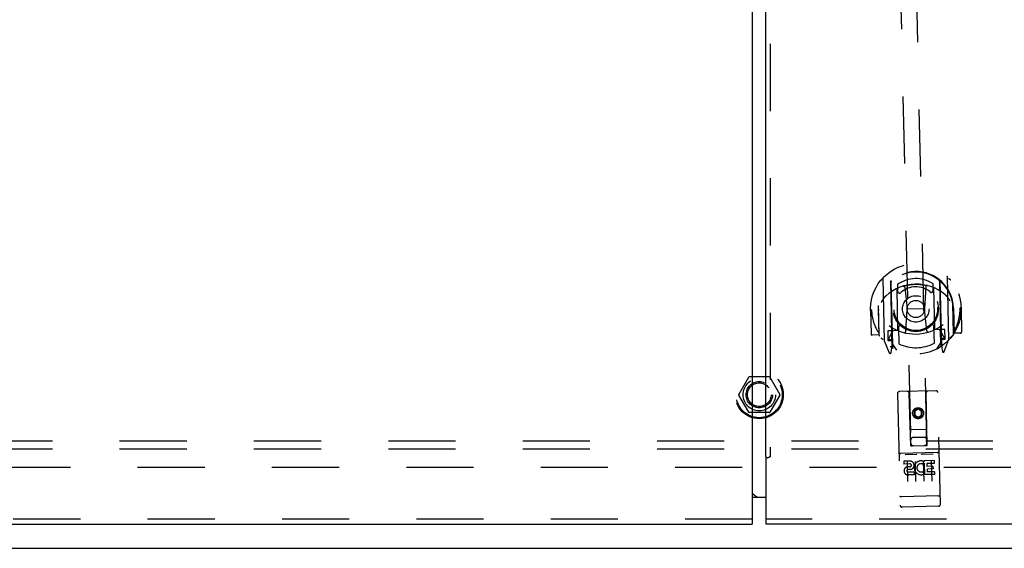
# Model space of a CAD drawing. Header units: inches. Extents: x 0 to 189, y 0 to 122.
# Tile 5 of 14: x 47 to 62, y 47 to 55. Entities that reach past the tile are written whole.
import ezdxf

# ---------------------------------------------------------------- set-up
doc = ezdxf.new("R2010")
doc.units = ezdxf.units.IN
doc.header["$LTSCALE"] = 10.388889
doc.header["$MEASUREMENT"] = 0
doc.linetypes.add('HIDDEN', pattern=[0.2, 0.1, -0.1])
doc.layers.get('0').update_dxf_attribs({"linetype": 'CONTINUOUS'})
for name, color, linetype in [('DEFAULT_2', 8, 'HIDDEN'), ('MASTER_DOOR_ASSEMBLY', 7, 'CONTINUOUS'), ('SLAVE_DOOR_ASSEMBLY', 7, 'CONTINUOUS'), ('SUBPANEL', 7, 'CONTINUOUS')]:
    doc.layers.add(name, color=color, linetype=linetype)

msp = doc.modelspace()

# ---------------------------------------------------------------- linework, layer by layer
at = {"color": 3, "linetype": 'Continuous'}
msp.add_line((28.384, 46.899), (88.234, 46.899), dxfattribs=at)
at = {"layer": 'DEFAULT_2', "color": 8, "linetype": 'HIDDEN'}
for p, q in [((57.991, 49.279), (58.146, 49.547)), ((58.463, 49.552), (58.155, 49.552)), ((58.472, 49.547), (58.626, 49.279)), ((58.146, 49.002), (57.991, 49.269)), ((58.626, 49.269), (58.472, 49.002)), ((58.463, 48.997), (58.155, 48.997)), ((87.134, 48.149), (29.484, 48.149))]:
    msp.add_line(p, q, dxfattribs=at)
for radius in [0.372, 0.356, 0.204, 0.183]:
    msp.add_circle((58.309, 49.274), radius, dxfattribs=at)
for centre, start, end in [((58.155, 49.542), 90.0113, 149.988), ((58.463, 49.542), 30.0108, 89.9876), ((58, 49.274), 150.0117, 209.9873), ((58.618, 49.274), 330.0117, 29.9873), ((58.155, 49.007), 210.0108, 269.9876), ((58.463, 49.007), 270.0113, 329.988)]:
    msp.add_arc(centre, 0.01, start, end, dxfattribs=at)
at = {"layer": 'MASTER_DOOR_ASSEMBLY', "color": 3, "linetype": 'Continuous'}
for p, q in [((58.405, 75.475), (58.405, 48.324)), ((58.405, 48.324), (58.406, 48.324)), ((58.406, 48.324), (58.406, 48.324)), ((58.406, 48.324), (58.407, 48.321)), ((58.409, 48.317), (58.409, 48.316)), ((58.409, 48.316), (58.409, 48.315)), ((58.409, 48.315), (58.41, 48.313)), ((58.41, 48.313), (58.41, 48.311)), ((58.41, 48.311), (58.411, 48.308)), ((58.411, 48.308), (58.413, 48.304)), ((58.413, 48.304), (58.417, 48.29)), ((58.417, 47.274), (58.417, 48.29)), ((88.214, 47.274), (58.417, 47.274))]:
    msp.add_line(p, q, dxfattribs=at)
at = {"layer": 'MASTER_DOOR_ASSEMBLY', "color": 8, "linetype": 'HIDDEN'}
for p, q in [((58.48, 75.475), (58.48, 48.324)), ((60.389, 60.117), (60.652, 48.486)), ((60.902, 48.491), (60.639, 60.123)), ((60.219, 51.072), (60.241, 50.105)), ((60.338, 51.021), (60.361, 50.005)), ((60.345, 51.014), (60.368, 50.012)), ((61.095, 51.031), (61.118, 50.029)), ((61.102, 51.038), (61.125, 50.022)), ((61.24, 50.128), (61.219, 51.095)), ((60.454, 50.276), (60.44, 50.907)), ((60.446, 50.977), (60.448, 50.874)), ((60.559, 50.935), (60.597, 50.597)), ((60.885, 50.943), (60.862, 50.603)), ((60.998, 50.887), (60.996, 50.989)), ((61.005, 50.919), (61.019, 50.288)), ((60.045, 50.584), (60.03, 50.584)), ((60.03, 50.584), (60.038, 50.211)), ((60.147, 50.587), (60.162, 50.587)), ((60.147, 50.587), (60.156, 50.199)), ((60.153, 50.652), (60.153, 50.654)), ((60.164, 50.194), (60.153, 50.652)), ((60.574, 50.252), (60.597, 50.597)), ((60.862, 50.603), (60.597, 50.597)), ((60.9, 50.26), (60.862, 50.603)), ((61.312, 50.613), (61.297, 50.613)), ((61.303, 50.678), (61.303, 50.68)), ((61.313, 50.22), (61.303, 50.678)), ((61.312, 50.613), (61.321, 50.225)), ((61.429, 50.616), (61.414, 50.615)), ((61.429, 50.616), (61.438, 50.243)), ((60.355, 50.262), (60.295, 50.261)), ((60.295, 50.261), (60.298, 50.111)), ((60.455, 50.266), (60.382, 50.264)), ((60.461, 50.313), (60.467, 50.061)), ((61.017, 50.073), (61.011, 50.326)), ((61.092, 50.28), (61.019, 50.278)), ((61.115, 50.053), (61.11, 50.26)), ((61.179, 50.281), (61.119, 50.28)), ((61.183, 50.131), (61.179, 50.281)), ((60.156, 50.199), (60.054, 50.196)), ((60.156, 50.199), (60.164, 50.214)), ((60.298, 50.111), (60.358, 50.112)), ((60.334, 50.183), (60.306, 50.137)), ((60.31, 50.129), (60.365, 50.13)), ((60.365, 50.244), (60.37, 50.036)), ((61.115, 50.147), (61.17, 50.149)), ((61.123, 50.13), (61.183, 50.131)), ((61.174, 50.156), (61.144, 50.202)), ((61.17, 49.94), (61.236, 50.117)), ((61.312, 50.24), (61.321, 50.225)), ((61.423, 50.227), (61.321, 50.225)), ((60.245, 50.095), (60.319, 49.921)), ((60.339, 50.019), (60.343, 50.016)), ((60.348, 49.924), (60.361, 50.005)), ((60.439, 49.963), (60.367, 50.071)), ((61.116, 50.087), (61.049, 49.977)), ((61.125, 50.022), (61.141, 49.942)), ((61.146, 50.037), (61.147, 50.038)), ((61.146, 50.037), (61.147, 50.038)), ((61.146, 50.037), (61.146, 50.037)), ((60.447, 49.291), (60.486, 47.567)), ((61.041, 49.335), (60.476, 49.322)), ((60.651, 48.486), (60.629, 49.295)), ((60.904, 48.491), (60.889, 49.301)), ((61.111, 47.581), (61.072, 49.305)), ((60.764, 49.061), (60.703, 49.023)), ((60.765, 49.049), (60.713, 49.018)), ((60.828, 49.026), (60.764, 49.061)), ((60.764, 49.061), (60.765, 49.049)), ((60.818, 49.02), (60.765, 49.049)), ((60.703, 49.023), (60.713, 49.018)), ((60.703, 49.023), (60.704, 48.951)), ((60.704, 48.951), (60.714, 48.957)), ((60.704, 48.951), (60.768, 48.917)), ((60.713, 49.018), (60.714, 48.957)), ((60.714, 48.957), (60.767, 48.928)), ((60.767, 48.928), (60.819, 48.96)), ((60.768, 48.917), (60.767, 48.928)), ((60.768, 48.917), (60.829, 48.954)), ((60.828, 49.026), (60.818, 49.02)), ((60.819, 48.96), (60.818, 49.02)), ((60.829, 48.954), (60.819, 48.96)), ((60.829, 48.954), (60.828, 49.026)), ((60.644, 48.736), (60.899, 48.741)), ((60.86, 48.615), (60.69, 48.612)), ((60.651, 48.486), (60.672, 48.486)), ((60.672, 48.486), (60.882, 48.491)), ((60.882, 48.491), (60.904, 48.491)), ((58.451, 48.302), (58.441, 48.299)), ((58.453, 48.302), (58.451, 48.302)), ((61.062, 48.378), (60.498, 48.365)), ((60.569, 48.351), (60.741, 48.355)), ((60.819, 48.356), (60.991, 48.36)), ((60.638, 48.246), (60.546, 48.244)), ((60.546, 48.244), (60.547, 48.202)), ((60.639, 48.204), (60.547, 48.202)), ((60.596, 48.237), (60.602, 47.931)), ((60.644, 48.161), (60.598, 48.159)), ((60.721, 48.239), (60.727, 47.933)), ((60.846, 48.242), (60.852, 47.936)), ((60.859, 48.216), (60.847, 48.197)), ((60.855, 48.241), (60.859, 48.239)), ((61.015, 48.255), (60.859, 48.251)), ((60.859, 48.251), (60.859, 48.239)), ((60.859, 48.216), (60.863, 48.038)), ((61.016, 48.212), (60.902, 48.21)), ((60.902, 48.21), (60.903, 48.166)), ((60.995, 48.169), (60.903, 48.166)), ((60.996, 48.126), (60.904, 48.124)), ((60.904, 48.124), (60.905, 48.082)), ((60.97, 48.245), (60.977, 47.939)), ((60.995, 48.169), (60.996, 48.126)), ((61.015, 48.255), (61.016, 48.212)), ((60.641, 48.119), (60.613, 48.119)), ((60.706, 48.077), (60.614, 48.075)), ((60.707, 48.035), (60.615, 48.033)), ((60.706, 48.077), (60.707, 48.035)), ((60.838, 48.086), (60.856, 48.047)), ((61.019, 48.042), (60.863, 48.038)), ((61.018, 48.084), (60.905, 48.082)), ((61.018, 48.084), (61.019, 48.042)), ((60.5, 47.696), (60.499, 47.696)), ((60.501, 47.696), (60.5, 47.696)), ((60.502, 47.696), (60.501, 47.696)), ((60.503, 47.696), (60.502, 47.696)), ((60.502, 47.696), (60.502, 47.696)), ((60.504, 47.696), (60.503, 47.696)), ((60.505, 47.695), (60.504, 47.696)), ((60.506, 47.695), (60.505, 47.695)), ((60.507, 47.695), (60.506, 47.695)), ((60.508, 47.695), (60.507, 47.695)), ((60.507, 47.695), (60.507, 47.695)), ((60.509, 47.695), (60.508, 47.695)), ((60.51, 47.695), (60.509, 47.695)), ((60.511, 47.695), (60.51, 47.695)), ((60.512, 47.695), (60.511, 47.695)), ((61.078, 47.708), (60.512, 47.695)), ((60.512, 47.695), (60.512, 47.695)), ((61.078, 47.708), (61.079, 47.708)), ((61.078, 47.708), (61.078, 47.708)), ((61.079, 47.708), (61.08, 47.708)), ((61.08, 47.708), (61.081, 47.708)), ((61.081, 47.708), (61.082, 47.708)), ((61.082, 47.708), (61.083, 47.708)), ((61.083, 47.708), (61.084, 47.709)), ((61.083, 47.708), (61.083, 47.708)), ((61.084, 47.709), (61.085, 47.709)), ((61.085, 47.709), (61.086, 47.709)), ((61.086, 47.709), (61.087, 47.709)), ((61.087, 47.709), (61.088, 47.709)), ((61.088, 47.709), (61.089, 47.709)), ((61.088, 47.709), (61.088, 47.709)), ((61.089, 47.709), (61.09, 47.709)), ((61.09, 47.709), (61.091, 47.709)), ((61.081, 47.55), (60.516, 47.537)), ((88.214, 47.349), (58.417, 47.349))]:
    msp.add_line(p, q, dxfattribs=at)
at = {"layer": 'MASTER_DOOR_ASSEMBLY', "color": 7, "linetype": 'Continuous'}
msp.add_line((58.417, 47.684), (58.342, 47.684), dxfattribs=at)
at = {"layer": 'MASTER_DOOR_ASSEMBLY', "color": 8, "linetype": 'HIDDEN'}
for points in [[(60.174, 51.026), (60.175, 51.027), (60.176, 51.028), (60.177, 51.029), (60.177, 51.03), (60.178, 51.03), (60.179, 51.031), (60.179, 51.032), (60.18, 51.033), (60.181, 51.034), (60.182, 51.034), (60.182, 51.035), (60.183, 51.036), (60.184, 51.037), (60.185, 51.037), (60.185, 51.038), (60.186, 51.039), (60.187, 51.039), (60.188, 51.04), (60.189, 51.041), (60.189, 51.041), (60.19, 51.042), (60.191, 51.043), (60.192, 51.043), (60.193, 51.044), (60.194, 51.044), (60.195, 51.045), (60.195, 51.045), (60.196, 51.046), (60.197, 51.046), (60.198, 51.047), (60.199, 51.047), (60.2, 51.048), (60.201, 51.048), (60.202, 51.049)], [(61.237, 51.072), (61.238, 51.072), (61.239, 51.071), (61.239, 51.071), (61.24, 51.07), (61.241, 51.07), (61.242, 51.07), (61.243, 51.069), (61.244, 51.069), (61.245, 51.068), (61.246, 51.068), (61.247, 51.067), (61.248, 51.066), (61.248, 51.066), (61.249, 51.065), (61.25, 51.065), (61.251, 51.064), (61.252, 51.063), (61.253, 51.063), (61.254, 51.062), (61.254, 51.062), (61.255, 51.061), (61.256, 51.06), (61.257, 51.059), (61.258, 51.059), (61.258, 51.058), (61.259, 51.057), (61.26, 51.057), (61.261, 51.056), (61.261, 51.055), (61.262, 51.054), (61.263, 51.053), (61.264, 51.053), (61.264, 51.052), (61.265, 51.051)], [(60.534, 50.952), (60.539, 50.954), (60.544, 50.956), (60.55, 50.957), (60.555, 50.959), (60.561, 50.96), (60.566, 50.961), (60.571, 50.963), (60.577, 50.964), (60.582, 50.965), (60.588, 50.966), (60.593, 50.968), (60.599, 50.969), (60.604, 50.97), (60.61, 50.971), (60.615, 50.972), (60.621, 50.973), (60.626, 50.974), (60.632, 50.975), (60.637, 50.975), (60.643, 50.976), (60.648, 50.977), (60.654, 50.978), (60.66, 50.978), (60.665, 50.979), (60.671, 50.979), (60.676, 50.98), (60.682, 50.98), (60.687, 50.981), (60.693, 50.981), (60.699, 50.981), (60.704, 50.982), (60.71, 50.982), (60.715, 50.982), (60.721, 50.982), (60.727, 50.982), (60.732, 50.982), (60.738, 50.983), (60.743, 50.982), (60.749, 50.982), (60.755, 50.982), (60.76, 50.982), (60.766, 50.982), (60.771, 50.982), (60.777, 50.981), (60.783, 50.981), (60.788, 50.981), (60.794, 50.98), (60.799, 50.98), (60.805, 50.979), (60.81, 50.979), (60.816, 50.978), (60.822, 50.977), (60.827, 50.977), (60.833, 50.976), (60.838, 50.975), (60.844, 50.974), (60.849, 50.973), (60.855, 50.973), (60.86, 50.972), (60.866, 50.971), (60.871, 50.969), (60.877, 50.968), (60.882, 50.967), (60.888, 50.966), (60.893, 50.965), (60.899, 50.964), (60.904, 50.962), (60.909, 50.961)], [(60.271, 50.805), (60.269, 50.803), (60.268, 50.802), (60.266, 50.8), (60.265, 50.799), (60.263, 50.797), (60.261, 50.796), (60.26, 50.794), (60.258, 50.792), (60.256, 50.79), (60.254, 50.789), (60.253, 50.787), (60.251, 50.785), (60.249, 50.782), (60.247, 50.78), (60.245, 50.778), (60.243, 50.775), (60.241, 50.773), (60.239, 50.77), (60.237, 50.768), (60.235, 50.765), (60.233, 50.762), (60.231, 50.759), (60.229, 50.756), (60.226, 50.753), (60.224, 50.749), (60.222, 50.746), (60.219, 50.742), (60.217, 50.738), (60.214, 50.734), (60.212, 50.73), (60.209, 50.726), (60.206, 50.721), (60.203, 50.717), (60.201, 50.712), (60.198, 50.707), (60.195, 50.701)], [(61.259, 50.725), (61.256, 50.731), (61.253, 50.736), (61.25, 50.74), (61.247, 50.745), (61.244, 50.749), (61.241, 50.753), (61.239, 50.757), (61.236, 50.761), (61.233, 50.765), (61.231, 50.768), (61.228, 50.772), (61.226, 50.775), (61.223, 50.778), (61.221, 50.781), (61.219, 50.784), (61.216, 50.787), (61.214, 50.79), (61.212, 50.792), (61.21, 50.795), (61.208, 50.797), (61.206, 50.8), (61.203, 50.802), (61.202, 50.804), (61.2, 50.806), (61.198, 50.808), (61.196, 50.81), (61.194, 50.812), (61.192, 50.813), (61.19, 50.815), (61.189, 50.817), (61.187, 50.818), (61.185, 50.82), (61.184, 50.821), (61.182, 50.823), (61.181, 50.824), (61.179, 50.825)], [(60.223, 50.128), (60.222, 50.128), (60.221, 50.128), (60.22, 50.129), (60.219, 50.129), (60.218, 50.13), (60.217, 50.13), (60.216, 50.131), (60.215, 50.131), (60.214, 50.132), (60.213, 50.132), (60.213, 50.133), (60.212, 50.133), (60.211, 50.134), (60.21, 50.135), (60.209, 50.135), (60.208, 50.136), (60.207, 50.136), (60.207, 50.137), (60.206, 50.138), (60.205, 50.138), (60.204, 50.139), (60.203, 50.14), (60.203, 50.14), (60.202, 50.141), (60.201, 50.142), (60.2, 50.143), (60.199, 50.143), (60.199, 50.144), (60.198, 50.145), (60.197, 50.146), (60.196, 50.146), (60.196, 50.147), (60.195, 50.148), (60.194, 50.149)], [(61.285, 50.174), (61.284, 50.173), (61.283, 50.172), (61.283, 50.171), (61.282, 50.17), (61.281, 50.169), (61.281, 50.169), (61.28, 50.168), (61.279, 50.167), (61.278, 50.166), (61.278, 50.165), (61.277, 50.165), (61.276, 50.164), (61.275, 50.163), (61.275, 50.163), (61.274, 50.162), (61.273, 50.161), (61.272, 50.16), (61.271, 50.16), (61.271, 50.159), (61.27, 50.159), (61.269, 50.158), (61.268, 50.157), (61.267, 50.157), (61.266, 50.156), (61.266, 50.156), (61.265, 50.155), (61.264, 50.154), (61.263, 50.154), (61.262, 50.153), (61.261, 50.153), (61.26, 50.152), (61.259, 50.152), (61.258, 50.152), (61.258, 50.151)], [(58.441, 48.299), (58.438, 48.298), (58.436, 48.297), (58.434, 48.297), (58.432, 48.296), (58.43, 48.295), (58.427, 48.294), (58.425, 48.294), (58.424, 48.293), (58.422, 48.292), (58.421, 48.292), (58.419, 48.291), (58.418, 48.291), (58.417, 48.29)], [(58.474, 48.311), (58.473, 48.311), (58.473, 48.31), (58.472, 48.31), (58.471, 48.309), (58.47, 48.309), (58.469, 48.308), (58.467, 48.308), (58.466, 48.307), (58.465, 48.306), (58.463, 48.306), (58.462, 48.305), (58.46, 48.304), (58.458, 48.304), (58.455, 48.303), (58.453, 48.302)], [(58.48, 48.324), (58.48, 48.323), (58.48, 48.323), (58.48, 48.322), (58.48, 48.321), (58.48, 48.321), (58.48, 48.32), (58.48, 48.319), (58.48, 48.319), (58.479, 48.318), (58.479, 48.318), (58.479, 48.317), (58.479, 48.317), (58.478, 48.316), (58.478, 48.315), (58.478, 48.315), (58.477, 48.314), (58.477, 48.314), (58.476, 48.313), (58.476, 48.313), (58.475, 48.312), (58.474, 48.311), (58.474, 48.311)], [(60.563, 48.349), (60.563, 48.35), (60.563, 48.35), (60.563, 48.35), (60.563, 48.35), (60.563, 48.35), (60.564, 48.35), (60.564, 48.35), (60.564, 48.35), (60.564, 48.35), (60.564, 48.35), (60.564, 48.35), (60.564, 48.35), (60.564, 48.35), (60.564, 48.35), (60.565, 48.35), (60.565, 48.35), (60.565, 48.35), (60.565, 48.35), (60.565, 48.35), (60.565, 48.35), (60.565, 48.35), (60.565, 48.35), (60.566, 48.35), (60.566, 48.35), (60.566, 48.35), (60.566, 48.35), (60.566, 48.351), (60.566, 48.351), (60.566, 48.351), (60.567, 48.351), (60.567, 48.351), (60.567, 48.351), (60.567, 48.351), (60.567, 48.351), (60.567, 48.351), (60.568, 48.351), (60.568, 48.351), (60.568, 48.351), (60.568, 48.351), (60.568, 48.351), (60.569, 48.351), (60.569, 48.351), (60.569, 48.351), (60.569, 48.351), (60.569, 48.351)], [(60.741, 48.355), (60.742, 48.355), (60.742, 48.355), (60.742, 48.355), (60.742, 48.355), (60.742, 48.355), (60.743, 48.355), (60.743, 48.355), (60.743, 48.355), (60.743, 48.355), (60.743, 48.355), (60.744, 48.355), (60.744, 48.355), (60.744, 48.355), (60.744, 48.355), (60.744, 48.355), (60.744, 48.355), (60.745, 48.355), (60.745, 48.355), (60.745, 48.355), (60.745, 48.355), (60.745, 48.355), (60.745, 48.354), (60.745, 48.354), (60.746, 48.354), (60.746, 48.354), (60.746, 48.354), (60.746, 48.354), (60.746, 48.354), (60.746, 48.354), (60.746, 48.354), (60.746, 48.354), (60.747, 48.354), (60.747, 48.354), (60.747, 48.354), (60.747, 48.354), (60.747, 48.354), (60.747, 48.354), (60.747, 48.354), (60.747, 48.354), (60.747, 48.354), (60.748, 48.354), (60.748, 48.354), (60.748, 48.354), (60.748, 48.354), (60.748, 48.354), (60.748, 48.354)], [(60.813, 48.355), (60.813, 48.355), (60.813, 48.355), (60.813, 48.355), (60.813, 48.355), (60.813, 48.355), (60.813, 48.355), (60.814, 48.355), (60.814, 48.355), (60.814, 48.356), (60.814, 48.356), (60.814, 48.356), (60.814, 48.356), (60.814, 48.356), (60.814, 48.356), (60.814, 48.356), (60.815, 48.356), (60.815, 48.356), (60.815, 48.356), (60.815, 48.356), (60.815, 48.356), (60.815, 48.356), (60.815, 48.356), (60.815, 48.356), (60.816, 48.356), (60.816, 48.356), (60.816, 48.356), (60.816, 48.356), (60.816, 48.356), (60.816, 48.356), (60.817, 48.356), (60.817, 48.356), (60.817, 48.356), (60.817, 48.356), (60.817, 48.356), (60.817, 48.356), (60.818, 48.356), (60.818, 48.356), (60.818, 48.356), (60.818, 48.356), (60.818, 48.356), (60.818, 48.356), (60.819, 48.356), (60.819, 48.356), (60.819, 48.356), (60.819, 48.356)], [(60.991, 48.36), (60.991, 48.36), (60.992, 48.36), (60.992, 48.36), (60.992, 48.36), (60.992, 48.36), (60.993, 48.36), (60.993, 48.36), (60.993, 48.36), (60.993, 48.36), (60.993, 48.36), (60.993, 48.36), (60.994, 48.36), (60.994, 48.36), (60.994, 48.36), (60.994, 48.36), (60.994, 48.36), (60.994, 48.36), (60.995, 48.36), (60.995, 48.36), (60.995, 48.36), (60.995, 48.36), (60.995, 48.36), (60.995, 48.36), (60.995, 48.36), (60.996, 48.36), (60.996, 48.36), (60.996, 48.36), (60.996, 48.36), (60.996, 48.36), (60.996, 48.36), (60.996, 48.36), (60.996, 48.36), (60.997, 48.36), (60.997, 48.36), (60.997, 48.36), (60.997, 48.36), (60.997, 48.36), (60.997, 48.36), (60.997, 48.36), (60.997, 48.36), (60.997, 48.36), (60.998, 48.359), (60.998, 48.359), (60.998, 48.359), (60.998, 48.359), (60.998, 48.359)], [(60.499, 47.696), (60.499, 47.696), (60.498, 47.696), (60.498, 47.696), (60.498, 47.696), (60.497, 47.696), (60.497, 47.696), (60.496, 47.696), (60.496, 47.696), (60.496, 47.696), (60.495, 47.696), (60.495, 47.696), (60.495, 47.696), (60.494, 47.697), (60.494, 47.697), (60.494, 47.697), (60.493, 47.697), (60.493, 47.697), (60.493, 47.697), (60.492, 47.697), (60.492, 47.697), (60.492, 47.697), (60.492, 47.697), (60.491, 47.697), (60.491, 47.697), (60.491, 47.697), (60.49, 47.697), (60.49, 47.697), (60.49, 47.698), (60.49, 47.698), (60.489, 47.698), (60.489, 47.698), (60.489, 47.698), (60.489, 47.698), (60.488, 47.698), (60.488, 47.698), (60.488, 47.698), (60.488, 47.698), (60.487, 47.698), (60.487, 47.698), (60.487, 47.698), (60.487, 47.699), (60.486, 47.699), (60.486, 47.699), (60.486, 47.699), (60.486, 47.699), (60.486, 47.699), (60.485, 47.699), (60.485, 47.699), (60.485, 47.699), (60.485, 47.699), (60.485, 47.699), (60.485, 47.7), (60.485, 47.7), (60.484, 47.7), (60.484, 47.7), (60.484, 47.7), (60.484, 47.7), (60.484, 47.7), (60.484, 47.7), (60.484, 47.7), (60.484, 47.7), (60.483, 47.701), (60.483, 47.701), (60.483, 47.701), (60.483, 47.701), (60.483, 47.701), (60.483, 47.701), (60.483, 47.701), (60.483, 47.701), (60.483, 47.701), (60.483, 47.701), (60.483, 47.702), (60.483, 47.702), (60.483, 47.702), (60.483, 47.702), (60.483, 47.702), (60.483, 47.702), (60.483, 47.702)], [(61.091, 47.709), (61.091, 47.709), (61.092, 47.709)], [(61.092, 47.709), (61.092, 47.709), (61.092, 47.709), (61.093, 47.71), (61.093, 47.71), (61.094, 47.71), (61.094, 47.71), (61.094, 47.71), (61.095, 47.71), (61.095, 47.71), (61.095, 47.71), (61.096, 47.71), (61.096, 47.71), (61.096, 47.71), (61.097, 47.71), (61.097, 47.71), (61.097, 47.71), (61.098, 47.711), (61.098, 47.711), (61.098, 47.711), (61.099, 47.711), (61.099, 47.711), (61.099, 47.711), (61.099, 47.711), (61.1, 47.711), (61.1, 47.711), (61.1, 47.711), (61.101, 47.711), (61.101, 47.711), (61.101, 47.711), (61.101, 47.712), (61.102, 47.712), (61.102, 47.712), (61.102, 47.712), (61.102, 47.712), (61.103, 47.712), (61.103, 47.712), (61.103, 47.712), (61.103, 47.712), (61.103, 47.712), (61.104, 47.713), (61.104, 47.713), (61.104, 47.713), (61.104, 47.713), (61.104, 47.713), (61.105, 47.713), (61.105, 47.713), (61.105, 47.713), (61.105, 47.713), (61.105, 47.713), (61.105, 47.713), (61.106, 47.714), (61.106, 47.714), (61.106, 47.714), (61.106, 47.714), (61.106, 47.714), (61.106, 47.714), (61.106, 47.714), (61.106, 47.714), (61.107, 47.714), (61.107, 47.715), (61.107, 47.715), (61.107, 47.715), (61.107, 47.715), (61.107, 47.715), (61.107, 47.715), (61.107, 47.715), (61.107, 47.715), (61.107, 47.715), (61.107, 47.715), (61.107, 47.716), (61.107, 47.716), (61.107, 47.716), (61.107, 47.716), (61.107, 47.716), (61.107, 47.716), (61.107, 47.716), (61.107, 47.716)]]:
    msp.add_lwpolyline(points, dxfattribs=at)
at = {"layer": 'MASTER_DOOR_ASSEMBLY', "color": 3, "linetype": 'Continuous'}
msp.add_lwpolyline([(58.407, 48.321), (58.408, 48.32), (58.408, 48.319), (58.408, 48.319), (58.408, 48.319), (58.408, 48.318), (58.408, 48.318), (58.408, 48.318), (58.408, 48.317), (58.408, 48.317), (58.409, 48.317)], dxfattribs=at)
at = {"layer": 'MASTER_DOOR_ASSEMBLY', "color": 8, "linetype": 'HIDDEN'}
for centre, radius in [((60.73, 50.6), 0.7), ((60.73, 50.6), 0.35), ((60.73, 50.6), 0.335), ((60.73, 50.6), 0.205), ((60.73, 50.6), 0.133), ((60.766, 48.988), 0.085), ((60.766, 48.988), 0.0845)]:
    msp.add_circle(centre, radius, dxfattribs=at)
for centre, radius, start, end in [((60.73, 50.597), 0.583, 1.5425, 181.0497), ((60.73, 50.59), 0.58, 8.9583, 173.6339), ((60.234, 51.073), 0.015, 136.3709, 181.2961), ((60.353, 51.021), 0.015, 131.6548, 181.2961), ((60.365, 51.015), 0.02, 130.6339, 181.2945), ((60.73, 50.59), 0.48, 56.3422, 126.25), ((61.075, 51.031), 0.02, 1.2961, 51.9555), ((61.087, 51.038), 0.015, 1.2961, 50.9374), ((61.204, 51.095), 0.015, 1.2961, 46.2213), ((60.737, 50.283), 0.7, 50.8251, 131.7671), ((60.455, 50.907), 0.015, 114.2824, 181.2961), ((60.478, 50.875), 0.03, 181.2961, 312.4222), ((60.73, 50.6), 0.343, 50.17, 132.4222), ((60.539, 50.933), 0.02, 6.3757, 106.8713), ((60.905, 50.942), 0.02, 75.7209, 176.2165), ((60.968, 50.886), 0.03, 230.17, 1.2961), ((60.99, 50.919), 0.015, 1.2961, 68.3098), ((60.73, 50.6), 0.685, 181.2961, 214.3076), ((60.173, 50.652), 0.02, 173.6339, 181.2961), ((61.283, 50.677), 0.02, 1.2961, 8.9583), ((60.73, 50.6), 0.685, 328.2846, 1.2961), ((60.723, 50.912), 0.7, 234.528, 308.0642), ((60.174, 50.281), 0.188, 328.6169, 1.2961), ((60.383, 50.244), 0.02, 91.2961, 181.2961), ((60.385, 50.244), 0.02, 91.2961, 181.2961), ((60.451, 50.246), 0.02, 67.8321, 91.2961), ((60.469, 50.276), 0.015, 181.2961, 248.3098), ((60.491, 50.314), 0.03, 50.17, 181.2961), ((60.73, 50.6), 0.343, 230.17, 312.4222), ((60.554, 50.253), 0.02, 255.683, 356.2165), ((60.92, 50.262), 0.02, 186.3757, 286.9092), ((60.981, 50.325), 0.03, 1.2961, 132.4222), ((61.004, 50.288), 0.015, 294.2824, 1.2961), ((61.024, 50.259), 0.02, 91.2961, 114.7601), ((61.09, 50.26), 0.02, 1.2961, 91.2961), ((61.092, 50.26), 0.02, 1.2961, 91.2961), ((61.299, 50.307), 0.188, 181.2961, 213.9753), ((60.053, 50.211), 0.015, 181.2961, 271.2961), ((60.184, 50.195), 0.02, 181.2961, 216.5922), ((60.256, 50.105), 0.015, 181.2961, 226.2213), ((60.31, 50.134), 0.005, 148.6169, 271.2961), ((61.17, 50.154), 0.005, 271.2961, 33.9753), ((61.225, 50.127), 0.015, 316.3709, 1.2961), ((61.293, 50.22), 0.02, 326, 1.2961), ((61.423, 50.242), 0.015, 271.2961, 1.2961), ((60.347, 50.038), 0.02, 235.7835, 1.2961), ((60.35, 50.036), 0.02, 236.0418, 1.2961), ((60.388, 50.012), 0.02, 181.2961, 239.8256), ((60.73, 50.6), 0.6, 244.0165, 298.5757), ((61.098, 50.028), 0.02, 302.7649, 1.2953), ((61.135, 50.054), 0.02, 181.2961, 306.5504), ((61.137, 50.055), 0.02, 181.2961, 306.8087), ((60.333, 49.927), 0.015, 203.1002, 351.2961), ((61.156, 49.945), 0.015, 191.2961, 339.492), ((60.477, 49.292), 0.03, 91.2961, 181.2961), ((60.599, 49.295), 0.03, 1.2961, 91.2961), ((60.919, 49.302), 0.03, 91.2961, 181.2961), ((61.042, 49.305), 0.03, 1.2961, 91.2961), ((60.691, 48.572), 0.04, 91.2961, 181.2961), ((60.86, 48.575), 0.04, 1.2961, 91.2961), ((60.692, 48.527), 0.04, 181.2961, 271.2961), ((60.861, 48.53), 0.04, 271.2961, 1.2961), ((60.497, 48.395), 0.03, 181.2961, 271.2961), ((61.062, 48.408), 0.03, 271.2961, 1.2961), ((60.613, 48.097), 0.0644, 103.5956, 271.3736), ((60.64, 48.183), 0.0635, 271.2961, 91.2961), ((60.64, 48.182), 0.0219, 281.6031, 91.2961), ((60.811, 48.144), 0.107, 65.5597, 294.6988), ((60.811, 48.144), 0.0639, 56.1856, 294.6987), ((60.613, 48.097), 0.0219, 91.1973, 271.2961), ((60.516, 47.567), 0.03, 181.2961, 271.2961), ((61.081, 47.58), 0.03, 271.2961, 1.2961)]:
    msp.add_arc(centre, radius, start, end, dxfattribs=at)
at = {"layer": 'MASTER_DOOR_ASSEMBLY', "color": 7, "linetype": 'Continuous'}
msp.add_arc((58.342, 47.864), 0.18, 217.8866, 270, dxfattribs=at)
at = {"layer": 'SLAVE_DOOR_ASSEMBLY', "color": 3, "linetype": 'Continuous'}
for p, q in [((58.2, 75.494), (58.2, 48.304)), ((58.201, 48.144), (58.2, 48.139)), ((58.2, 48.139), (58.2, 48.132)), ((58.2, 48.132), (58.2, 47.274)), ((58.201, 48.165), (58.201, 48.164)), ((58.201, 48.164), (58.201, 48.162)), ((58.201, 48.162), (58.201, 48.156)), ((58.201, 48.156), (58.201, 48.152)), ((58.201, 48.152), (58.201, 48.148)), ((58.201, 48.148), (58.201, 48.144)), ((28.403, 47.274), (58.2, 47.274))]:
    msp.add_line(p, q, dxfattribs=at)
at = {"layer": 'SLAVE_DOOR_ASSEMBLY', "color": 7, "linetype": 'Continuous'}
for p, q in [((58.2, 48.304), (58.2, 48.181)), ((58.2, 48.181), (58.201, 48.179)), ((58.201, 48.179), (58.201, 48.174)), ((58.417, 47.684), (58.2, 47.684))]:
    msp.add_line(p, q, dxfattribs=at)
at = {"layer": 'SLAVE_DOOR_ASSEMBLY', "color": 8, "linetype": 'HIDDEN'}
msp.add_line((58.2, 47.349), (28.403, 47.349), dxfattribs=at)
at = {"layer": 'SLAVE_DOOR_ASSEMBLY', "color": 3, "linetype": 'Continuous'}
msp.add_lwpolyline([(58.201, 48.174), (58.201, 48.174), (58.201, 48.173), (58.201, 48.172), (58.201, 48.171), (58.201, 48.171), (58.201, 48.17), (58.201, 48.169), (58.201, 48.169), (58.201, 48.168), (58.201, 48.167), (58.201, 48.167), (58.201, 48.166), (58.201, 48.165)], dxfattribs=at)
at = {"layer": 'SUBPANEL', "color": 8, "linetype": 'HIDDEN'}
for p, q in [((84.778, 48.556), (31.84, 48.556)), ((84.778, 48.431), (31.84, 48.431))]:
    msp.add_line(p, q, dxfattribs=at)
msp.add_circle((58.309, 49.274), 0.25, dxfattribs=at)

doc.saveas('drawing.dxf')
